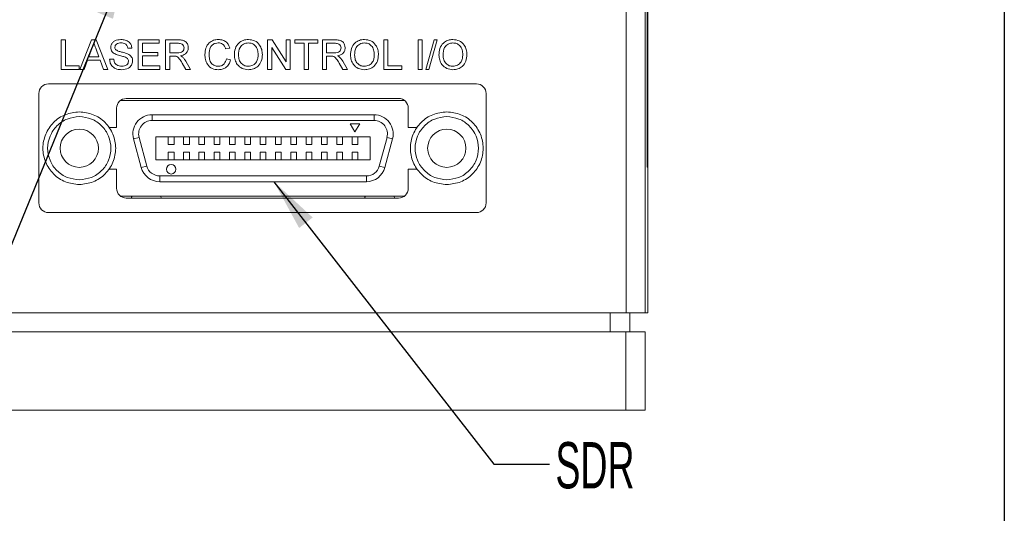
# Paper-space layout 'Sheet1' of a CAD drawing. Header units: millimetres. Extents: x 0 to 4318, y 0 to 2794.
# Tile 47 of 69: x 3741 to 4191, y 558 to 784. Entities that reach past the tile are written whole.
import ezdxf

# ---------------------------------------------------------------- set-up
doc = ezdxf.new("R2010")
doc.units = ezdxf.units.MM
doc.header["$LTSCALE"] = 5
doc.styles.add('SLDTEXTSTYLE0', font='TXT', dxfattribs={"width": 0.605})
doc.dimstyles.new('SLDDIMSTYLE4', dxfattribs={"dimtxt": 0, "dimasz": 23.8125, "dimexe": 0, "dimexo": 0.0625, "dimgap": 0, "dimtad": 0, "dimtih": 1, "dimtoh": 1, "dimdec": 0, "dimrnd": 1e-09, "dimzin": 0, "dimdsep": 46, "dimtxsty": 'Standard', "dimsah": 1, "dimcen": 0.09, "dimadec": 0, "dimazin": 0, "dimtfac": 23.8125, "dimtdec": 0, "dimtofl": 0, "dimtmove": 0, "dimatfit": 3, "dimfxl": 1, "dimfrac": 2, "dimtolj": 1, "dimtzin": 0, "dimarcsym": 0})

psp = doc.layouts.new('Sheet1')

# ---------------------------------------------------------------- linework, layer by layer
at = {"color": 7, "linetype": 'Continuous', "lineweight": 30}
psp.add_line((4191, 2730.5), (4191, 63.5), dxfattribs=at)
at = {"color": 7, "linetype": 'Continuous', "lineweight": 15}
for p, q in [((4018.12, 649.83), (4018.12, 920.06)), ((4026.87, 920.06), (4026.87, 649.83)), ((4027.76, 805.41), (4027.76, 716.51)), ((4027.98, 716.51), (4027.98, 805.41)), ((3759.86, 774.75), (3761.76, 774.75)), ((3759.86, 761.27), (3759.86, 774.75)), ((3761.76, 774.75), (3761.76, 762.83)), ((3768.38, 761.27), (3773.74, 774.75)), ((3773.74, 774.75), (3775.88, 774.75)), ((3775.88, 774.75), (3781.24, 761.27)), ((3795.12, 774.75), (3804.63, 774.75)), ((3795.12, 761.27), (3795.12, 774.75)), ((3804.63, 774.75), (3804.63, 773.2)), ((3807.57, 774.75), (3813.42, 774.75)), ((3807.57, 761.27), (3807.57, 774.75)), ((3854.24, 774.75), (3856.25, 774.75)), ((3854.24, 761.27), (3854.24, 774.75)), ((3856.25, 774.75), (3862.71, 764.69)), ((3862.71, 774.75), (3864.61, 774.75)), ((3862.71, 764.69), (3862.71, 774.75)), ((3864.61, 774.75), (3864.61, 761.27)), ((3866.69, 774.75), (3877.23, 774.75)), ((3866.69, 773.2), (3866.69, 774.75)), ((3877.23, 774.75), (3877.23, 773.2)), ((3879.31, 774.75), (3885.16, 774.75)), ((3879.31, 761.27), (3879.31, 774.75)), ((3907.31, 774.75), (3909.21, 774.75)), ((3907.31, 761.27), (3907.31, 774.75)), ((3909.21, 774.75), (3909.21, 762.83)), ((3923.04, 774.75), (3924.95, 774.75)), ((3923.04, 761.27), (3923.04, 774.75)), ((3924.95, 774.75), (3924.95, 761.27)), ((3926.5, 761.27), (3930.3, 774.75)), ((3931.73, 774.75), (3927.93, 761.27)), ((3930.3, 774.75), (3931.73, 774.75)), ((3773.89, 770.71), (3772.51, 766.98)), ((3777.11, 766.98), (3775.8, 770.52)), ((3792.18, 770.95), (3790.28, 770.95)), ((3797.02, 773.2), (3797.02, 769.05)), ((3804.63, 773.2), (3797.02, 773.2)), ((3813.49, 773.2), (3809.47, 773.2)), ((3809.47, 773.2), (3809.47, 768.88)), ((3836.96, 771.01), (3835.05, 770.6)), ((3856.14, 771.33), (3856.14, 761.27)), ((3862.6, 761.27), (3856.14, 771.33)), ((3871.01, 773.2), (3866.69, 773.2)), ((3871.01, 761.27), (3871.01, 773.2)), ((3872.91, 773.2), (3872.91, 761.27)), ((3877.23, 773.2), (3872.91, 773.2)), ((3885.23, 773.2), (3881.21, 773.2)), ((3881.21, 773.2), (3881.21, 768.88)), ((3771.94, 765.42), (3770.4, 761.27)), ((3777.68, 765.42), (3771.94, 765.42)), ((3772.51, 766.98), (3777.11, 766.98)), ((3779.22, 761.27), (3777.68, 765.42)), ((3781.98, 765.94), (3783.89, 765.94)), ((3797.02, 769.05), (3804.11, 769.05)), ((3797.02, 767.49), (3797.02, 762.83)), ((3804.11, 767.49), (3797.02, 767.49)), ((3804.11, 769.05), (3804.11, 767.49)), ((3809.47, 768.88), (3813.08, 768.88)), ((3809.47, 767.32), (3809.47, 761.27)), ((3811.42, 767.32), (3809.47, 767.32)), ((3835.4, 766.03), (3837.3, 765.59)), ((3881.21, 768.88), (3884.82, 768.88)), ((3881.21, 767.32), (3881.21, 761.27)), ((3883.16, 767.32), (3881.21, 767.32)), ((3768.15, 761.27), (3759.86, 761.27)), ((3761.76, 762.83), (3768.15, 762.83)), ((3768.15, 762.83), (3768.15, 761.27)), ((3770.4, 761.27), (3768.38, 761.27)), ((3781.24, 761.27), (3779.22, 761.27)), ((3804.97, 761.27), (3795.12, 761.27)), ((3797.02, 762.83), (3804.97, 762.83)), ((3804.97, 762.83), (3804.97, 761.27)), ((3809.47, 761.27), (3807.57, 761.27)), ((3816.87, 761.27), (3815.18, 764.12)), ((3816.83, 764.99), (3819.04, 761.27)), ((3819.04, 761.27), (3816.87, 761.27)), ((3856.14, 761.27), (3854.24, 761.27)), ((3864.61, 761.27), (3862.6, 761.27)), ((3872.91, 761.27), (3871.01, 761.27)), ((3881.21, 761.27), (3879.31, 761.27)), ((3888.61, 761.27), (3886.93, 764.12)), ((3888.57, 764.99), (3890.78, 761.27)), ((3890.78, 761.27), (3888.61, 761.27)), ((3915.61, 761.27), (3907.31, 761.27)), ((3909.21, 762.83), (3915.61, 762.83)), ((3915.61, 762.83), (3915.61, 761.27)), ((3924.95, 761.27), (3923.04, 761.27)), ((3927.93, 761.27), (3926.5, 761.27)), ((3949.66, 754.6), (3754.08, 754.6)), ((3749.63, 750.16), (3749.63, 700.15)), ((3914.1, 747.94), (3789.64, 747.94)), ((3954.1, 700.15), (3954.1, 750.16)), ((3785.19, 743.49), (3785.19, 734.71)), ((3786.97, 747.04), (3916.77, 747.04)), ((3918.54, 734.71), (3918.54, 743.49)), ((3801.39, 737.86), (3801.39, 740.48)), ((3801.39, 740.48), (3902.89, 740.48)), ((3902.89, 737.86), (3902.89, 740.48)), ((3785.19, 734.71), (3781.75, 734.71)), ((3902.89, 737.86), (3801.39, 737.86)), ((3891.95, 736.4), (3896.33, 736.4)), ((3894.14, 732.61), (3891.95, 736.4)), ((3896.33, 736.4), (3894.14, 732.61)), ((3922.53, 734.71), (3918.54, 734.71)), ((3792.94, 729.47), (3795.47, 730.15)), ((3796.46, 716.34), (3792.94, 729.47)), ((3795.47, 730.15), (3798.99, 717.02)), ((3803.14, 730.42), (3901.14, 730.42)), ((3803.14, 730.42), (3803.14, 719.92)), ((3808.83, 730.42), (3808.83, 726.92)), ((3811.45, 730.42), (3811.45, 726.92)), ((3815.83, 730.42), (3815.83, 726.92)), ((3818.45, 730.42), (3818.45, 726.92)), ((3822.83, 730.42), (3822.83, 726.92)), ((3825.45, 730.42), (3825.45, 726.92)), ((3829.83, 730.42), (3829.83, 726.92)), ((3832.45, 730.42), (3832.45, 726.92)), ((3836.83, 730.42), (3836.83, 726.92)), ((3839.45, 730.42), (3839.45, 726.92)), ((3843.83, 730.42), (3843.83, 726.92)), ((3846.45, 730.42), (3846.45, 726.92)), ((3850.83, 730.42), (3850.83, 726.92)), ((3853.45, 730.42), (3853.45, 726.92)), ((3857.83, 730.42), (3857.83, 726.92)), ((3860.45, 730.42), (3860.45, 726.92)), ((3864.83, 730.42), (3864.83, 726.92)), ((3867.45, 730.42), (3867.45, 726.92)), ((3871.83, 730.42), (3871.83, 726.92)), ((3874.45, 730.42), (3874.45, 726.92)), ((3878.83, 730.42), (3878.83, 726.92)), ((3881.45, 730.42), (3881.45, 726.92)), ((3885.83, 726.92), (3885.83, 730.42)), ((3888.45, 730.42), (3888.45, 726.92)), ((3892.83, 730.42), (3892.83, 726.92)), ((3895.45, 730.42), (3895.45, 726.92)), ((3901.14, 719.92), (3901.14, 730.42)), ((3905.29, 717.02), (3908.81, 730.15)), ((3911.34, 729.47), (3907.83, 716.34)), ((3908.81, 730.15), (3911.34, 729.47)), ((3808.83, 726.92), (3811.45, 726.92)), ((3815.83, 726.92), (3818.45, 726.92)), ((3822.83, 726.92), (3825.45, 726.92)), ((3829.83, 726.92), (3832.45, 726.92)), ((3836.83, 726.92), (3839.45, 726.92)), ((3843.83, 726.92), (3846.45, 726.92)), ((3850.83, 726.92), (3853.45, 726.92)), ((3857.83, 726.92), (3860.45, 726.92)), ((3864.83, 726.92), (3867.45, 726.92)), ((3871.83, 726.92), (3874.45, 726.92)), ((3878.83, 726.92), (3881.45, 726.92)), ((3885.83, 726.92), (3888.45, 726.92)), ((3892.83, 726.92), (3895.45, 726.92)), ((3811.45, 723.42), (3808.83, 723.42)), ((3808.83, 719.92), (3808.83, 723.42)), ((3811.45, 719.92), (3811.45, 723.42)), ((3815.83, 719.92), (3815.83, 723.42)), ((3818.45, 723.42), (3815.83, 723.42)), ((3818.45, 719.92), (3818.45, 723.42)), ((3825.45, 723.42), (3822.83, 723.42)), ((3822.83, 719.92), (3822.83, 723.42)), ((3825.45, 719.92), (3825.45, 723.42)), ((3832.45, 723.42), (3829.83, 723.42)), ((3829.83, 719.92), (3829.83, 723.42)), ((3832.45, 719.92), (3832.45, 723.42)), ((3836.83, 719.92), (3836.83, 723.42)), ((3839.45, 723.42), (3836.83, 723.42)), ((3839.45, 719.92), (3839.45, 723.42)), ((3843.83, 719.92), (3843.83, 723.42)), ((3846.45, 723.42), (3843.83, 723.42)), ((3846.45, 719.92), (3846.45, 723.42)), ((3853.45, 723.42), (3850.83, 723.42)), ((3850.83, 719.92), (3850.83, 723.42)), ((3853.45, 719.92), (3853.45, 723.42)), ((3857.83, 719.92), (3857.83, 723.42)), ((3860.45, 723.42), (3857.83, 723.42)), ((3860.45, 719.92), (3860.45, 723.42)), ((3864.83, 719.92), (3864.83, 723.42)), ((3867.45, 723.42), (3864.83, 723.42)), ((3867.45, 719.92), (3867.45, 723.42)), ((3871.83, 719.92), (3871.83, 723.42)), ((3874.45, 723.42), (3871.83, 723.42)), ((3874.45, 719.92), (3874.45, 723.42)), ((3881.45, 723.42), (3878.83, 723.42)), ((3878.83, 719.92), (3878.83, 723.42)), ((3881.45, 719.92), (3881.45, 723.42)), ((3885.83, 719.92), (3885.83, 723.42)), ((3888.45, 723.42), (3885.83, 723.42)), ((3888.45, 719.92), (3888.45, 723.42)), ((3895.45, 723.42), (3892.83, 723.42)), ((3892.83, 719.92), (3892.83, 723.42)), ((3895.45, 719.92), (3895.45, 723.42)), ((3796.46, 716.34), (3798.99, 717.02)), ((3901.14, 719.92), (3803.14, 719.92)), ((3905.29, 717.02), (3907.83, 716.34)), ((4027.76, 716.51), (4027.98, 716.51)), ((4027.98, 716.51), (4027.98, 649.83)), ((3781.73, 715.6), (3785.19, 715.6)), ((3785.19, 715.6), (3785.19, 706.82)), ((3804.91, 712.48), (3899.37, 712.48)), ((3804.91, 709.86), (3804.91, 712.48)), ((3899.37, 709.86), (3899.37, 712.48)), ((3918.54, 706.82), (3918.54, 715.6)), ((3918.54, 715.6), (3922.55, 715.6)), ((3899.37, 709.86), (3804.91, 709.86)), ((3786.93, 703.29), (3916.81, 703.29)), ((3789.64, 702.37), (3914.1, 702.37)), ((3805.76, 702.37), (3805.26, 703.29)), ((3912.44, 702.37), (3911.94, 703.29)), ((4028.01, 701.41), (4027.98, 701.41)), ((3754.08, 695.71), (3949.66, 695.71)), ((3685.62, 649.83), (4018.12, 649.83)), ((4010.87, 641.08), (4010.87, 649.83)), ((4026.87, 649.83), (4018.12, 649.83)), ((4019.76, 649.83), (4019.76, 641.08)), ((4027.98, 649.83), (4026.87, 649.83)), ((3685.76, 641.08), (4017.98, 641.08)), ((4017.98, 605.21), (4017.98, 641.08)), ((4017.98, 641.08), (4026.87, 641.08)), ((4026.87, 641.08), (4026.87, 605.21)), ((4017.98, 605.21), (3685.76, 605.21)), ((4026.87, 605.21), (4017.98, 605.21))]:
    psp.add_line(p, q, dxfattribs=at)
at = {"color": 7, "linetype": 'Continuous', "lineweight": 15, "flags": 128}
for points in [[(3792.34, 703.29), (3792.06, 702.82), (3791.84, 702.37)], [(3899.02, 703.29), (3898.74, 702.82), (3898.52, 702.37)]]:
    psp.add_lwpolyline(points, dxfattribs=at)
at = {"color": 7, "linetype": 'Continuous', "lineweight": 15}
for centre, radius in [((3768.14, 725.17), 8.75), ((3936.14, 725.17), 8.75), ((3810.14, 715.54), 2.19)]:
    psp.add_circle(centre, radius, dxfattribs=at)
for centre, radius, start, end in [((3754.08, 750.16), 4.45, 90, 180), ((3949.66, 750.16), 4.45, 0, 90), ((3789.64, 743.49), 4.44, 90, 180), ((3914.1, 743.49), 4.45, 0, 90), ((3801.39, 731.73), 8.75, 90, 195), ((3902.89, 731.73), 8.75, 345, 90), ((3801.39, 731.73), 6.12, 90, 195), ((3902.89, 731.73), 6.12, 345, 90), ((3804.91, 718.61), 8.75, 195, 270), ((3804.91, 718.61), 6.12, 195, 270), ((3899.37, 718.61), 6.13, 270, 345), ((3899.37, 718.61), 8.75, 270, 345), ((3789.64, 706.82), 4.44, 180, 270), ((3914.1, 706.82), 4.45, 270, 0), ((3754.08, 700.15), 4.45, 180, 270), ((3949.66, 700.15), 4.45, 270, 0)]:
    psp.add_arc(centre, radius, start, end, dxfattribs=at)
for points, knots in [([(3782.5, 771.23), (3782.55, 771.65), (3782.64, 772.48), (3783.31, 773.57), (3784.77, 774.7), (3786.19, 774.83), (3787.18, 774.93)], [0, 0, 0, 0, 0.187029, 0.374124, 0.56114, 1, 1, 1, 1]), ([(3787.18, 774.93), (3787.85, 774.89), (3789.18, 774.8), (3790.91, 773.95), (3791.97, 772.52), (3792.11, 771.47), (3792.18, 770.95)], [0, 0, 0, 0, 0.280797, 0.560151, 0.779877, 1, 1, 1, 1]), ([(3813.42, 774.75), (3814.04, 774.75), (3815.27, 774.73), (3816.94, 774), (3817.79, 772.58), (3817.89, 771.61), (3817.94, 771.12)], [0, 0, 0, 0, 0.281671, 0.559202, 0.779411, 1, 1, 1, 1]), ([(3825.55, 768.11), (3825.62, 769.09), (3825.76, 771.03), (3827.27, 773.41), (3829.47, 774.72), (3831, 774.86), (3831.76, 774.93)], [0, 0, 0, 0, 0.280492, 0.55957, 0.779615, 1, 1, 1, 1]), ([(3831.76, 774.93), (3832.42, 774.88), (3833.74, 774.78), (3835.36, 773.8), (3836.44, 772.48), (3836.78, 771.5), (3836.96, 771.01)], [0, 0, 0, 0, 0.280081, 0.559449, 0.779549, 1, 1, 1, 1]), ([(3839.03, 767.83), (3839.1, 768.85), (3839.23, 770.86), (3840.8, 773.32), (3843.05, 774.73), (3844.64, 774.86), (3845.43, 774.93)], [0, 0, 0, 0, 0.28057, 0.559575, 0.779561, 1, 1, 1, 1]), ([(3845.43, 774.93), (3846.43, 774.81), (3848.41, 774.58), (3850.59, 772.67), (3851.66, 770.32), (3851.77, 768.77), (3851.82, 767.99)], [0, 0, 0, 0, 0.279564, 0.558584, 0.779087, 1, 1, 1, 1]), ([(3885.16, 774.75), (3885.78, 774.75), (3887.01, 774.73), (3888.68, 774), (3889.53, 772.58), (3889.63, 771.61), (3889.68, 771.12)], [0, 0, 0, 0, 0.281671, 0.559202, 0.779411, 1, 1, 1, 1]), ([(3892.1, 767.83), (3892.17, 768.85), (3892.3, 770.86), (3893.87, 773.32), (3896.12, 774.73), (3897.71, 774.86), (3898.5, 774.93)], [0, 0, 0, 0, 0.28057, 0.559575, 0.779561, 1, 1, 1, 1]), ([(3898.5, 774.93), (3899.5, 774.81), (3901.48, 774.58), (3903.66, 772.67), (3904.74, 770.32), (3904.84, 768.77), (3904.89, 767.99)], [0, 0, 0, 0, 0.279564, 0.558584, 0.779087, 1, 1, 1, 1]), ([(3932.55, 767.83), (3932.62, 768.85), (3932.75, 770.86), (3934.32, 773.32), (3936.57, 774.73), (3938.16, 774.86), (3938.96, 774.93)], [0, 0, 0, 0, 0.28057, 0.559575, 0.779561, 1, 1, 1, 1]), ([(3938.96, 774.93), (3939.95, 774.81), (3941.93, 774.58), (3944.11, 772.67), (3945.19, 770.32), (3945.29, 768.77), (3945.34, 767.99)], [0, 0, 0, 0, 0.279564, 0.558584, 0.779087, 1, 1, 1, 1]), ([(3774.81, 773.2), (3774.68, 772.72), (3774.45, 771.86), (3774.06, 771.06), (3773.89, 770.71)], [0, 0, 0, 0, 0.559915, 1, 1, 1, 1]), ([(3775.8, 770.52), (3775.62, 771.02), (3775.28, 771.91), (3774.95, 772.81), (3774.81, 773.2)], [0, 0, 0, 0, 0.560002, 1, 1, 1, 1]), ([(3784.49, 768.32), (3784.19, 768.49), (3783.58, 768.84), (3782.72, 769.78), (3782.58, 770.68), (3782.5, 771.23)], [0, 0, 0, 0, 0.281445, 0.562273, 1, 1, 1, 1]), ([(3787.26, 773.37), (3786.89, 773.36), (3786.16, 773.33), (3785.19, 772.95), (3784.52, 772.22), (3784.44, 771.65), (3784.4, 771.36)], [0, 0, 0, 0, 0.28129, 0.56082, 0.78068, 1, 1, 1, 1]), ([(3784.4, 771.36), (3784.43, 771.11), (3784.47, 770.66), (3784.76, 770.32), (3784.89, 770.17)], [0, 0, 0, 0, 0.5596169, 1, 1, 1, 1]), ([(3784.89, 770.17), (3785.35, 769.92), (3786.28, 769.43), (3788.13, 769.06), (3789.41, 768.63), (3790.19, 768.36)], [0, 0, 0, 0, 0.278733, 0.559363, 1, 1, 1, 1]), ([(3790.28, 770.95), (3790.21, 771.35), (3790.06, 772.16), (3788.98, 773.26), (3787.91, 773.33), (3787.26, 773.37)], [0, 0, 0, 0, 0.281097, 0.560287, 1, 1, 1, 1]), ([(3813.08, 768.88), (3813.47, 768.88), (3814.25, 768.9), (3815.33, 769.28), (3815.93, 770.15), (3816, 770.77), (3816.04, 771.08)], [0, 0, 0, 0, 0.2815626, 0.5602379, 0.7798719, 1, 1, 1, 1]), ([(3816.04, 771.08), (3816, 771.43), (3815.92, 772.13), (3814.98, 773.11), (3814.05, 773.16), (3813.49, 773.2)], [0, 0, 0, 0, 0.280406, 0.559981, 1, 1, 1, 1]), ([(3817.94, 771.12), (3817.88, 770.59), (3817.77, 769.54), (3816.53, 767.98), (3815.19, 767.68), (3814.36, 767.49)], [0, 0, 0, 0, 0.280517, 0.560502, 1, 1, 1, 1]), ([(3831.67, 773.37), (3831.19, 773.34), (3830.24, 773.27), (3828.97, 772.55), (3827.66, 770.89), (3827.53, 769.26), (3827.45, 768.12)], [0, 0, 0, 0, 0.1872234, 0.3739058, 0.5607363, 1, 1, 1, 1]), ([(3835.05, 770.6), (3834.91, 771.02), (3834.61, 771.86), (3833.77, 772.82), (3832.71, 773.31), (3832.02, 773.35), (3831.67, 773.37)], [0, 0, 0, 0, 0.280553, 0.559739, 0.779654, 1, 1, 1, 1]), ([(3845.44, 773.37), (3844.69, 773.27), (3843.17, 773.07), (3841.1, 771.03), (3840.99, 769.03), (3840.93, 767.81)], [0, 0, 0, 0, 0.280128, 0.559653, 1, 1, 1, 1]), ([(3849.92, 768), (3849.87, 768.74), (3849.78, 770.21), (3848.77, 772.07), (3847.18, 773.19), (3846.02, 773.31), (3845.44, 773.37)], [0, 0, 0, 0, 0.280797, 0.560068, 0.779984, 1, 1, 1, 1]), ([(3884.82, 768.88), (3885.21, 768.88), (3885.99, 768.9), (3887.07, 769.28), (3887.67, 770.15), (3887.74, 770.77), (3887.78, 771.08)], [0, 0, 0, 0, 0.281563, 0.560238, 0.779872, 1, 1, 1, 1]), ([(3887.78, 771.08), (3887.74, 771.43), (3887.66, 772.13), (3886.72, 773.11), (3885.79, 773.16), (3885.23, 773.2)], [0, 0, 0, 0, 0.2804059, 0.5599807, 1, 1, 1, 1]), ([(3889.68, 771.12), (3889.62, 770.59), (3889.51, 769.54), (3888.27, 767.98), (3886.93, 767.68), (3886.1, 767.49)], [0, 0, 0, 0, 0.280517, 0.560502, 1, 1, 1, 1]), ([(3898.52, 773.37), (3897.76, 773.27), (3896.25, 773.07), (3894.17, 771.03), (3894.07, 769.03), (3894, 767.81)], [0, 0, 0, 0, 0.2801277, 0.5596529, 1, 1, 1, 1]), ([(3902.99, 768), (3902.94, 768.74), (3902.85, 770.21), (3901.84, 772.07), (3900.25, 773.19), (3899.09, 773.31), (3898.52, 773.37)], [0, 0, 0, 0, 0.280797, 0.560068, 0.779984, 1, 1, 1, 1]), ([(3938.97, 773.37), (3938.21, 773.27), (3936.7, 773.07), (3934.62, 771.03), (3934.52, 769.03), (3934.45, 767.81)], [0, 0, 0, 0, 0.280128, 0.559653, 1, 1, 1, 1]), ([(3943.44, 768), (3943.4, 768.74), (3943.3, 770.21), (3942.29, 772.07), (3940.7, 773.19), (3939.54, 773.31), (3938.97, 773.37)], [0, 0, 0, 0, 0.2807967, 0.5600682, 0.779984, 1, 1, 1, 1]), ([(3787.63, 761.1), (3786.85, 761.14), (3785.28, 761.22), (3783.31, 762.35), (3782.19, 764.1), (3782.05, 765.32), (3781.98, 765.94)], [0, 0, 0, 0, 0.2808135, 0.5595629, 0.7796198, 1, 1, 1, 1]), ([(3783.89, 765.94), (3783.96, 765.42), (3784.11, 764.4), (3785.11, 763.28), (3786.34, 762.74), (3787.14, 762.68), (3787.55, 762.65)], [0, 0, 0, 0, 0.280632, 0.558674, 0.779197, 1, 1, 1, 1]), ([(3789.19, 766.83), (3788.66, 767), (3787.78, 767.28), (3786.54, 767.59), (3785.49, 767.89), (3784.83, 768.18), (3784.49, 768.32)], [0, 0, 0, 0, 0.339939, 0.560025, 0.780082, 1, 1, 1, 1]), ([(3790.63, 765.01), (3790.61, 765.24), (3790.56, 765.7), (3790.07, 766.41), (3789.52, 766.67), (3789.19, 766.83)], [0, 0, 0, 0, 0.280089, 0.55997, 1, 1, 1, 1]), ([(3790.19, 768.36), (3790.55, 768.18), (3791.26, 767.82), (3792.03, 766.99), (3792.46, 766.04), (3792.51, 765.41), (3792.53, 765.1)], [0, 0, 0, 0, 0.2803713, 0.5599089, 0.7798589, 1, 1, 1, 1]), ([(3812.35, 767.26), (3812.18, 767.28), (3811.87, 767.32), (3811.56, 767.32), (3811.42, 767.32)], [0, 0, 0, 0, 0.559853, 1, 1, 1, 1]), ([(3815.18, 764.12), (3814.77, 764.81), (3814.19, 765.77), (3813.25, 766.91), (3812.65, 767.14), (3812.35, 767.26)], [0, 0, 0, 0, 0.56088, 0.780729, 1, 1, 1, 1]), ([(3814.36, 767.49), (3814.57, 767.39), (3814.95, 767.21), (3815.27, 766.94), (3815.41, 766.83)], [0, 0, 0, 0, 0.56012, 1, 1, 1, 1]), ([(3815.41, 766.83), (3815.71, 766.51), (3816.25, 765.95), (3816.65, 765.29), (3816.83, 764.99)], [0, 0, 0, 0, 0.559794, 1, 1, 1, 1]), ([(3831.8, 761.1), (3830.79, 761.17), (3828.77, 761.32), (3826.64, 763.37), (3825.71, 765.77), (3825.6, 767.33), (3825.55, 768.11)], [0, 0, 0, 0, 0.279955, 0.558088, 0.778912, 1, 1, 1, 1]), ([(3827.45, 768.12), (3827.49, 767.4), (3827.56, 765.95), (3828.35, 764.02), (3829.91, 762.85), (3831.05, 762.72), (3831.62, 762.65)], [0, 0, 0, 0, 0.281245, 0.5607156, 0.780138, 1, 1, 1, 1]), ([(3831.62, 762.65), (3832.14, 762.7), (3833.17, 762.8), (3834.75, 763.95), (3835.15, 765.24), (3835.4, 766.03)], [0, 0, 0, 0, 0.280711, 0.560905, 1, 1, 1, 1]), ([(3837.3, 765.59), (3837.08, 764.9), (3836.63, 763.52), (3835.21, 762.01), (3833.5, 761.21), (3832.36, 761.13), (3831.8, 761.1)], [0, 0, 0, 0, 0.280256, 0.559546, 0.779589, 1, 1, 1, 1]), ([(3845.43, 761.1), (3844.45, 761.21), (3842.5, 761.43), (3840.35, 763.28), (3839.23, 765.55), (3839.1, 767.07), (3839.03, 767.83)], [0, 0, 0, 0, 0.2796, 0.558765, 0.77931, 1, 1, 1, 1]), ([(3840.93, 767.81), (3840.98, 767.09), (3841.07, 765.65), (3842.16, 763.89), (3843.72, 762.81), (3844.85, 762.71), (3845.42, 762.65)], [0, 0, 0, 0, 0.280657, 0.559885, 0.779849, 1, 1, 1, 1]), ([(3845.42, 762.65), (3846.16, 762.75), (3847.64, 762.94), (3849.17, 764.48), (3849.84, 766.27), (3849.89, 767.42), (3849.92, 768)], [0, 0, 0, 0, 0.2791, 0.558192, 0.778806, 1, 1, 1, 1]), ([(3851.82, 767.99), (3851.74, 767), (3851.57, 765.03), (3850, 762.63), (3847.75, 761.32), (3846.2, 761.17), (3845.43, 761.1)], [0, 0, 0, 0, 0.280353, 0.559502, 0.779635, 1, 1, 1, 1]), ([(3884.09, 767.26), (3883.92, 767.28), (3883.61, 767.32), (3883.3, 767.32), (3883.16, 767.32)], [0, 0, 0, 0, 0.5598527, 1, 1, 1, 1]), ([(3886.93, 764.12), (3886.51, 764.81), (3885.93, 765.77), (3884.99, 766.91), (3884.39, 767.14), (3884.09, 767.26)], [0, 0, 0, 0, 0.56088, 0.780729, 1, 1, 1, 1]), ([(3886.1, 767.49), (3886.31, 767.39), (3886.69, 767.21), (3887.01, 766.94), (3887.15, 766.83)], [0, 0, 0, 0, 0.56012, 1, 1, 1, 1]), ([(3887.15, 766.83), (3887.45, 766.51), (3887.99, 765.95), (3888.39, 765.29), (3888.57, 764.99)], [0, 0, 0, 0, 0.559794, 1, 1, 1, 1]), ([(3898.5, 761.1), (3897.52, 761.21), (3895.58, 761.43), (3893.42, 763.28), (3892.3, 765.55), (3892.17, 767.07), (3892.1, 767.83)], [0, 0, 0, 0, 0.2796, 0.558765, 0.77931, 1, 1, 1, 1]), ([(3894, 767.81), (3894.05, 767.09), (3894.14, 765.65), (3895.23, 763.89), (3896.79, 762.81), (3897.92, 762.71), (3898.49, 762.65)], [0, 0, 0, 0, 0.280657, 0.559885, 0.779849, 1, 1, 1, 1]), ([(3898.49, 762.65), (3899.23, 762.75), (3900.71, 762.94), (3902.24, 764.48), (3902.91, 766.27), (3902.96, 767.42), (3902.99, 768)], [0, 0, 0, 0, 0.2791, 0.558192, 0.778806, 1, 1, 1, 1]), ([(3904.89, 767.99), (3904.81, 767), (3904.64, 765.03), (3903.07, 762.63), (3900.82, 761.32), (3899.27, 761.17), (3898.5, 761.1)], [0, 0, 0, 0, 0.280353, 0.559502, 0.779635, 1, 1, 1, 1]), ([(3938.95, 761.1), (3937.97, 761.21), (3936.03, 761.43), (3933.87, 763.28), (3932.75, 765.55), (3932.62, 767.07), (3932.55, 767.83)], [0, 0, 0, 0, 0.2796, 0.5587653, 0.7793103, 1, 1, 1, 1]), ([(3934.45, 767.81), (3934.5, 767.09), (3934.59, 765.65), (3935.68, 763.89), (3937.24, 762.81), (3938.37, 762.71), (3938.94, 762.65)], [0, 0, 0, 0, 0.280657, 0.559885, 0.779849, 1, 1, 1, 1]), ([(3938.94, 762.65), (3939.68, 762.75), (3941.16, 762.94), (3942.69, 764.48), (3943.36, 766.27), (3943.41, 767.42), (3943.44, 768)], [0, 0, 0, 0, 0.2791, 0.558192, 0.778806, 1, 1, 1, 1]), ([(3945.34, 767.99), (3945.26, 767), (3945.09, 765.03), (3943.52, 762.63), (3941.27, 761.32), (3939.72, 761.17), (3938.95, 761.1)], [0, 0, 0, 0, 0.280353, 0.559502, 0.779635, 1, 1, 1, 1]), ([(3787.55, 762.65), (3787.95, 762.68), (3788.76, 762.73), (3789.8, 763.23), (3790.49, 764.06), (3790.58, 764.69), (3790.63, 765.01)], [0, 0, 0, 0, 0.280917, 0.560813, 0.780502, 1, 1, 1, 1]), ([(3792.53, 765.1), (3792.42, 764.44), (3792.2, 763.13), (3790.38, 761.41), (3788.67, 761.22), (3787.63, 761.1)], [0, 0, 0, 0, 0.279942, 0.56008, 1, 1, 1, 1])]:
    psp.add_open_spline(points, degree=3, knots=knots, dxfattribs=at)
for points in [[(3768.14, 708.54), (3765.96, 708.79), (3761.61, 709.29), (3756.08, 713.14), (3752.38, 718.63), (3751.08, 725.17), (3752.38, 731.7), (3756.08, 737.2), (3761.61, 741.04), (3765.96, 741.54), (3768.14, 741.79)], [(3768.14, 710.71), (3766.25, 710.93), (3762.46, 711.36), (3757.65, 714.71), (3754.43, 719.49), (3753.3, 725.17), (3754.43, 730.85), (3757.65, 735.63), (3762.46, 738.98), (3766.25, 739.41), (3768.14, 739.63)], [(3768.14, 741.79), (3770.32, 741.54), (3774.67, 741.04), (3780.2, 737.2), (3783.9, 731.7), (3785.2, 725.17), (3783.9, 718.63), (3780.2, 713.14), (3774.67, 709.29), (3770.32, 708.79), (3768.14, 708.54)], [(3768.14, 739.63), (3770.03, 739.41), (3773.82, 738.98), (3778.63, 735.63), (3781.85, 730.85), (3782.98, 725.17), (3781.85, 719.49), (3778.63, 714.71), (3773.82, 711.36), (3770.03, 710.93), (3768.14, 710.71)], [(3936.14, 708.54), (3933.96, 708.79), (3929.61, 709.29), (3924.08, 713.14), (3920.38, 718.63), (3919.08, 725.17), (3920.38, 731.7), (3924.08, 737.2), (3929.61, 741.04), (3933.96, 741.54), (3936.14, 741.79)], [(3936.14, 710.71), (3934.25, 710.93), (3930.46, 711.36), (3925.65, 714.71), (3922.43, 719.49), (3921.3, 725.17), (3922.43, 730.85), (3925.65, 735.63), (3930.46, 738.98), (3934.25, 739.41), (3936.14, 739.63)], [(3936.14, 741.79), (3938.32, 741.54), (3942.67, 741.04), (3948.2, 737.2), (3951.9, 731.7), (3953.2, 725.17), (3951.9, 718.63), (3948.2, 713.14), (3942.67, 709.29), (3938.32, 708.79), (3936.14, 708.54)], [(3936.14, 739.63), (3938.03, 739.41), (3941.82, 738.98), (3946.63, 735.63), (3949.85, 730.85), (3950.98, 725.17), (3949.85, 719.49), (3946.63, 714.71), (3941.82, 711.36), (3938.03, 710.93), (3936.14, 710.71)]]:
    psp.add_open_spline(points, degree=3, dxfattribs=at)

# ---------------------------------------------------------------- texts
at = {"color": 7, "linetype": 'Continuous', "lineweight": 0, "insert": (3985.8, 590.66), "char_height": 21.167, "attachment_point": 1, "style": 'SLDTEXTSTYLE0'}
psp.add_mtext('SDR', dxfattribs=at)

# ---------------------------------------------------------------- leaders
at = {"color": 7, "linetype": 'Continuous', "lineweight": 0}
for points in [[(3788.92, 807.93), (3695.83, 580.04), (3670.43, 580.04)], [(3857.1, 709.86), (3957.66, 580.55), (3983.06, 580.55)]]:
    psp.add_leader(points, dimstyle='SLDDIMSTYLE4', dxfattribs=at)

doc.saveas('drawing.dxf')
